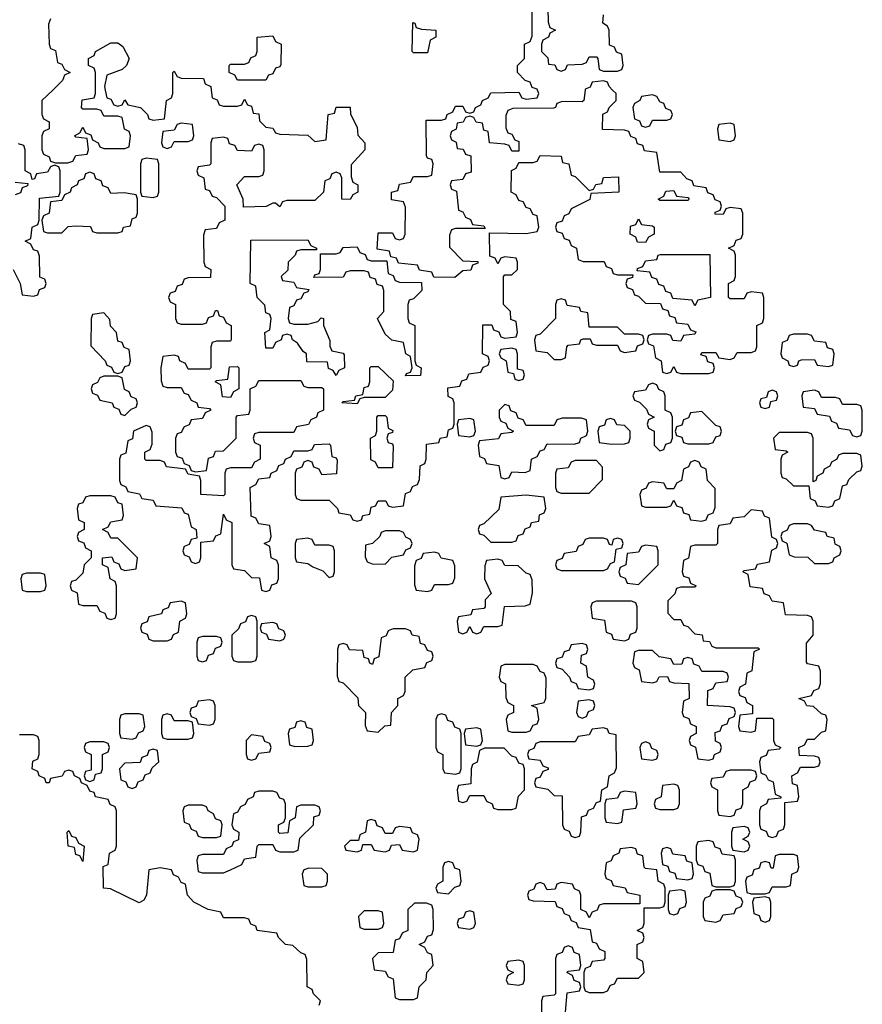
# Model space of a CAD drawing. Header units: inches. Extents: x 2773267 to 2867901, y 875810 to 985774.
# Tile 56 of 60: x 2813811 to 2816206, y 957400 to 960200. Entities that reach past the tile are written whole.
import ezdxf

# ---------------------------------------------------------------- set-up
doc = ezdxf.new("R2010")
doc.units = ezdxf.units.IN
doc.header["$MEASUREMENT"] = 0
doc.layers.add('C8915', color=7, linetype='Continuous')
doc.layers.add('C8916', color=7, linetype='Continuous')

msp = doc.modelspace()

# ---------------------------------------------------------------- linework, layer by layer
at = {"layer": 'C8915', "color": 6}
for points in [[(2813904.7, 960000), (2813874, 959970), (2813874, 959930), (2813878, 959918), (2813894, 959910), (2813894, 959890), (2813878, 959882), (2813874, 959870), (2813874, 959830), (2813878, 959818), (2813894, 959810), (2813898, 959798), (2813912.7, 959792.7), (2813947.3, 959792.7), (2813962, 959798), (2813970, 959814), (2814002, 959818), (2814006, 959830), (2814002, 959862), (2813970, 959866), (2813966, 959870), (2813982, 959878), (2813990, 959894), (2813998, 959878), (2814012.7, 959872.7), (2814018, 959858), (2814034, 959850), (2814038, 959838), (2814050, 959834), (2814110, 959834), (2814122, 959838), (2814126, 959870), (2814122, 959882), (2814108.4, 959888.4), (2814102, 959922), (2814090, 959926), (2814050, 959926), (2814042, 959942), (2814030, 959946), (2813990, 959946), (2813986, 959950), (2813988, 959972), (2814022, 959978), (2814026, 959990), (2814026, 960000)], [(2814053.9, 960000), (2814058, 959978), (2814070, 959974), (2814078, 959958), (2814090, 959954), (2814102, 959958), (2814110, 959972), (2814118, 959958), (2814154, 959950), (2814174, 959930), (2814178, 959918), (2814190, 959914), (2814222, 959918), (2814228, 959970), (2814242, 959978), (2814246, 959990), (2814246, 960000)], [(2814355.2, 960000), (2814358, 959978), (2814372, 959972), (2814378, 959958), (2814390, 959954), (2814430, 959954), (2814442, 959958), (2814450, 959974), (2814458, 959958), (2814470, 959954), (2814474, 959934), (2814490, 959932), (2814492, 959912), (2814510, 959894), (2814530, 959892), (2814538, 959878), (2814550, 959874), (2814630, 959872), (2814650, 959854), (2814682, 959858), (2814688, 959930), (2814706, 959934), (2814710, 959951.3), (2814750, 959951), (2814751, 959931), (2814770, 959894), (2814772, 959872), (2814792, 959850), (2814792, 959830), (2814752.7, 959787.3), (2814752.7, 959752.7), (2814758, 959738), (2814772, 959730), (2814772, 959710), (2814758, 959702), (2814750, 959688.7), (2814726, 959690), (2814726, 959750), (2814722, 959762), (2814710, 959766), (2814698, 959762), (2814692.7, 959747.3), (2814678, 959742), (2814674, 959710), (2814650, 959686), (2814570, 959686), (2814558, 959682), (2814550, 959668), (2814538, 959678), (2814530, 959678), (2814511, 959669), (2814447.3, 959667.3), (2814446, 959690), (2814428, 959730), (2814450, 959754), (2814490, 959754), (2814502, 959758), (2814506, 959770), (2814506, 959830), (2814502, 959842), (2814490, 959846), (2814478, 959842), (2814470, 959826), (2814430, 959828), (2814422, 959842), (2814407.3, 959847.3), (2814402, 959862), (2814390, 959866), (2814358, 959862), (2814354, 959850), (2814354, 959790), (2814350, 959786), (2814318, 959782), (2814314, 959770), (2814318, 959758), (2814334, 959750), (2814338, 959718), (2814350, 959714), (2814358, 959698), (2814370, 959694), (2814394, 959670), (2814394, 959630), (2814378, 959622), (2814370, 959606), (2814338, 959602), (2814332.7, 959587.3), (2814334, 959510), (2814338, 959498), (2814354, 959490), (2814352.7, 959467.3), (2814290, 959466), (2814278, 959462), (2814272.7, 959447.3), (2814258, 959442), (2814252.7, 959427.3), (2814238, 959422), (2814234, 959410), (2814238, 959398), (2814254, 959390), (2814254, 959350), (2814258, 959338), (2814270, 959334), (2814330, 959334), (2814342, 959338), (2814347.3, 959352.7), (2814362, 959358), (2814367.3, 959372.7), (2814372.7, 959372.7), (2814378, 959358), (2814390, 959354), (2814398, 959338), (2814412, 959330), (2814412, 959290), (2814410, 959286), (2814370, 959286), (2814358, 959282), (2814354, 959270), (2814354, 959210), (2814350, 959206), (2814290, 959206), (2814282, 959222), (2814266, 959230), (2814262, 959242), (2814250, 959246), (2814218, 959242), (2814212, 959210), (2814212.7, 959172.7), (2814218, 959158), (2814230, 959154), (2814270, 959154), (2814278, 959138), (2814290, 959134), (2814298, 959118), (2814314, 959110), (2814318, 959098), (2814350, 959094), (2814354, 959090), (2814338, 959082), (2814330, 959066), (2814298, 959062), (2814292, 959048), (2814278, 959042), (2814270, 959026), (2814258, 959022), (2814254, 959010), (2814254, 958970), (2814258, 958958), (2814272.7, 958952.7), (2814278, 958938), (2814292.7, 958932.7), (2814298, 958918), (2814310, 958914), (2814342, 958918), (2814347.3, 958952.7), (2814362, 958958), (2814367.3, 958972.7), (2814390, 958974), (2814426, 959010), (2814426, 959070), (2814430, 959074), (2814462, 959078), (2814466, 959090), (2814466, 959150), (2814482, 959158), (2814490, 959174), (2814610, 959174), (2814618, 959158), (2814630, 959154), (2814670, 959154), (2814674, 959150), (2814674, 959090), (2814658, 959082), (2814654, 959070), (2814638, 959062), (2814631.6, 959048.4), (2814598, 959042), (2814590, 959026), (2814490, 959026), (2814478, 959022), (2814474, 959010), (2814478, 958998), (2814494, 958990), (2814494, 958950), (2814478, 958942), (2814470, 958926), (2814410, 958926), (2814398, 958922), (2814394, 958910), (2814394, 958850), (2814390, 958846), (2814326, 958850), (2814326, 958890), (2814322, 958902), (2814290, 958908), (2814282, 958922), (2814228.4, 958928.4), (2814222, 958942), (2814210, 958946), (2814170, 958946), (2814166, 958950), (2814166, 958970), (2814182, 958978), (2814187.3, 958992.7), (2814187.3, 959027.3), (2814182, 959042), (2814170, 959046), (2814134, 959030), (2814131.6, 959008.4), (2814118, 959002), (2814112.7, 958967.3), (2814098, 958962), (2814094, 958950), (2814094, 958890), (2814098, 958878), (2814112, 958872), (2814118, 958858), (2814151.6, 958851.6), (2814158, 958838), (2814190, 958834), (2814198, 958818), (2814271.6, 958811.6), (2814278, 958798), (2814290, 958794), (2814298, 958758), (2814312, 958750), (2814314, 958726), (2814298, 958722), (2814292.7, 958707.3), (2814278, 958702), (2814274, 958690), (2814278, 958678), (2814292.7, 958672.7), (2814298, 958658), (2814310, 958654), (2814322, 958658), (2814326, 958670), (2814326, 958714), (2814362, 958718), (2814368, 958732), (2814382, 958738), (2814390, 958794), (2814398, 958778), (2814414, 958770), (2814414, 958650), (2814418, 958638), (2814450, 958634), (2814470, 958614), (2814492.7, 958612.7), (2814498, 958578), (2814510, 958574), (2814522, 958578), (2814527.3, 958592.7), (2814542, 958598), (2814546, 958610), (2814546, 958650), (2814542, 958662), (2814526, 958670), (2814522, 958702), (2814506, 958710), (2814522, 958718), (2814526, 958730), (2814522, 958762), (2814490, 958766), (2814482, 958782), (2814468.4, 958788.4), (2814466, 958870), (2814482, 958878), (2814490, 958894), (2814522, 958898), (2814526, 958910), (2814542, 958918), (2814547.3, 958932.7), (2814562, 958938), (2814566, 958950), (2814582, 958958), (2814590, 958974), (2814630, 958974), (2814642, 958978), (2814648.4, 958991.6), (2814690, 958994), (2814694, 958990), (2814698, 958958), (2814710, 958954), (2814712.7, 958947.3), (2814711.6, 958908.4), (2814670, 958906), (2814662, 958922), (2814647.3, 958927.3), (2814642, 958942), (2814630, 958946), (2814618, 958942), (2814612.7, 958927.3), (2814598, 958922), (2814594, 958910), (2814594, 958850), (2814598, 958838), (2814610, 958834), (2814690, 958834), (2814714, 958810), (2814718, 958798), (2814750, 958792), (2814758, 958778), (2814770, 958774), (2814782, 958778), (2814786, 958790), (2814806, 958794), (2814810, 958814), (2814822, 958818), (2814830, 958832), (2814851.6, 958831.6), (2814858, 958818), (2814870, 958814), (2814902, 958818), (2814907.3, 958852.7), (2814922, 958858), (2814927.3, 958872.7), (2814942, 958878), (2814947.3, 958892.7), (2814948.9, 958931.1), (2814962, 958938), (2814966, 958950), (2814967.3, 958992.7), (2815002, 958998), (2815006, 959010), (2815026, 959014), (2815030, 959034), (2815042, 959038), (2815046, 959050), (2815046, 959110), (2815042, 959122), (2815028.4, 959128.4), (2815027.3, 959152.7), (2815062, 959158), (2815067.3, 959172.7), (2815082, 959178), (2815087.3, 959192.7), (2815122, 959198), (2815128, 959212), (2815142, 959218), (2815146, 959230), (2815142, 959242), (2815126, 959250), (2815127.3, 959332.7), (2815152.7, 959332.7), (2815158, 959318), (2815172.7, 959312.7), (2815178, 959298), (2815190, 959294), (2815222, 959298), (2815226, 959310), (2815222, 959342), (2815207.3, 959347.3), (2815206, 959370), (2815186, 959390), (2815186, 959470), (2815190, 959474), (2815210, 959474), (2815226, 959490), (2815226, 959510), (2815222, 959522), (2815190, 959526), (2815178, 959522), (2815170, 959506), (2815162, 959522), (2815147.3, 959527.3), (2815146, 959594), (2815250, 959592), (2815282, 959598), (2815286, 959610), (2815282, 959642), (2815270, 959646), (2815262, 959662), (2815250, 959666), (2815242, 959682), (2815230, 959686), (2815222, 959702), (2815208, 959710), (2815208.4, 959771.6), (2815222, 959778), (2815230, 959794), (2815270, 959794), (2815282, 959798), (2815290, 959814), (2815350, 959812), (2815354, 959794), (2815372, 959790), (2815378, 959758), (2815390, 959754), (2815430, 959714), (2815442, 959718), (2815448.4, 959731.6), (2815466, 959734), (2815470, 959751.3), (2815512.7, 959752.7), (2815514, 959710), (2815434, 959706), (2815431.1, 959688.9), (2815378, 959662), (2815372, 959648), (2815358, 959642), (2815352.7, 959627.3), (2815338, 959622), (2815334, 959610), (2815338, 959598), (2815352.7, 959592.7), (2815358, 959578), (2815372.7, 959572.7), (2815378, 959558), (2815394, 959550), (2815398, 959518), (2815412.7, 959512.7), (2815472, 959512), (2815478, 959498), (2815492.7, 959492.7), (2815498, 959478), (2815510, 959474), (2815554, 959474), (2815552.7, 959467.3), (2815538, 959462), (2815534, 959450), (2815538, 959438), (2815552.7, 959432.7), (2815558, 959418), (2815570, 959414), (2815590, 959394), (2815632.7, 959392.7), (2815638, 959378), (2815652.7, 959372.7), (2815658, 959358), (2815672.7, 959352.7), (2815678, 959338), (2815710, 959334), (2815718, 959318), (2815732.7, 959312.7), (2815730, 959306), (2815698, 959302), (2815690, 959286), (2815667.3, 959287.3), (2815662, 959302), (2815650, 959306), (2815610, 959306), (2815598, 959302), (2815594, 959290), (2815598, 959278), (2815612.7, 959272.7), (2815618, 959238), (2815634, 959230), (2815638, 959198), (2815650, 959194), (2815662, 959198), (2815670, 959214), (2815678, 959198), (2815690, 959194), (2815770, 959194), (2815782, 959198), (2815786, 959210), (2815782, 959222), (2815767.3, 959227.3), (2815762, 959242), (2815747.3, 959247.3), (2815750, 959254), (2815790, 959254), (2815798, 959238), (2815830, 959234), (2815842, 959238), (2815850, 959254), (2815890, 959254), (2815902, 959258), (2815906, 959270), (2815906, 959330), (2815922, 959338), (2815926, 959350), (2815926, 959410), (2815922, 959422), (2815890, 959426), (2815878, 959422), (2815870, 959406), (2815830, 959406), (2815826, 959410), (2815826, 959450), (2815842, 959458), (2815846, 959470), (2815846, 959530), (2815842, 959542), (2815826, 959550), (2815842, 959558), (2815847.3, 959572.7), (2815862, 959578), (2815866, 959590), (2815866, 959650), (2815862, 959662), (2815830, 959666), (2815818, 959662), (2815810, 959646), (2815787.3, 959647.3), (2815787.3, 959652.7), (2815802, 959658), (2815806, 959670), (2815802, 959682), (2815787.3, 959687.3), (2815782, 959702), (2815767.3, 959707.3), (2815762, 959722), (2815727.3, 959727.3), (2815722, 959742), (2815707.3, 959747.3), (2815690, 959766), (2815630, 959766), (2815622, 959822), (2815587.3, 959827.3), (2815582, 959842), (2815567.3, 959847.3), (2815562, 959862), (2815548, 959868), (2815542, 959882), (2815530, 959886), (2815467.3, 959887.3), (2815468.4, 959931.6), (2815482, 959938), (2815486, 959950), (2815506, 959970), (2815506, 959990), (2815496, 960000)], [(2815417.7, 960000), (2815414, 959970), (2815410, 959966), (2815352.7, 959967.3), (2815338, 959962), (2815334, 959950), (2815328, 959948), (2815212.7, 959947.3), (2815198, 959942), (2815192.7, 959927.3), (2815192.7, 959892.7), (2815198, 959878), (2815210, 959874), (2815218, 959858), (2815230, 959854), (2815230, 959826), (2815210, 959826), (2815202, 959842), (2815190, 959846), (2815146, 959850), (2815142, 959882), (2815130, 959886), (2815126, 959906), (2815108.4, 959908.4), (2815102, 959922), (2815090, 959926), (2815078, 959922), (2815071.6, 959908.4), (2815054, 959906), (2815051.6, 959888.4), (2815038, 959882), (2815034, 959870), (2815038, 959858), (2815051.6, 959851.6), (2815054, 959834), (2815071.6, 959831.6), (2815078, 959818), (2815092.7, 959812.7), (2815094, 959766), (2815078, 959762), (2815070, 959746), (2815038, 959742), (2815034, 959730), (2815038, 959718), (2815052, 959712), (2815058, 959658), (2815070, 959654), (2815078, 959638), (2815092, 959632), (2815098, 959618), (2815130, 959614), (2815134, 959606), (2815050, 959606), (2815038, 959602), (2815032.7, 959587.3), (2815032.7, 959552.7), (2815070, 959514), (2815112.7, 959512.7), (2815112.7, 959507.3), (2815098, 959502), (2815092.7, 959487.3), (2815070, 959486), (2815047.3, 959467.3), (2814988, 959468), (2814982, 959482), (2814947.3, 959487.3), (2814942, 959502), (2814887.3, 959507.3), (2814882, 959522), (2814866, 959526), (2814862, 959542), (2814827.3, 959547.3), (2814830, 959594), (2814870, 959594), (2814878, 959578), (2814890, 959574), (2814902, 959578), (2814906, 959590), (2814907.3, 959667.3), (2814902, 959682), (2814867.3, 959687.3), (2814868, 959710), (2814886, 959714), (2814890, 959732), (2814922, 959738), (2814930, 959754), (2814970, 959754), (2814982, 959758), (2814986, 959790), (2814982, 959802), (2814970, 959806), (2814967.3, 959812.7), (2814966, 959914), (2815010, 959914), (2815022, 959918), (2815026, 959930), (2815042, 959938), (2815050, 959954), (2815070, 959954), (2815078, 959938), (2815090, 959934), (2815102, 959938), (2815106, 959950), (2815122, 959958), (2815126, 959970), (2815142, 959978), (2815150, 959992), (2815230, 959994), (2815238, 959978), (2815250, 959974), (2815282, 959978), (2815286, 959990), (2815282.7, 960000)], [(2813792, 959490), (2813812, 959450), (2813818, 959418), (2813850, 959414), (2813862, 959418), (2813867.3, 959432.7), (2813882, 959438), (2813886, 959450), (2813882, 959462), (2813868, 959468), (2813867.3, 959527.3), (2813862, 959542), (2813850, 959546), (2813842, 959562), (2813826, 959570), (2813842, 959578), (2813846, 959610), (2813862, 959618), (2813866, 959630), (2813867.3, 959692.7), (2813922, 959698), (2813926, 959710), (2813926, 959770), (2813922, 959782), (2813910, 959786), (2813898, 959782), (2813890, 959766), (2813858, 959762), (2813852.7, 959747.3), (2813846, 959746), (2813842, 959762), (2813826, 959770), (2813826, 959830), (2813822, 959842), (2813807.3, 959847.3)], [(2813798, 959738), (2813834, 959734), (2813832.7, 959727.3), (2813818, 959722), (2813812.7, 959707.3), (2813798, 959702)], [(2814662, 957398), (2814666, 957410), (2814646, 957430), (2814642, 957442), (2814628, 957450), (2814627.3, 957527.3), (2814622, 957542), (2814610, 957546), (2814587.3, 957567.3), (2814566, 957570), (2814546, 957590), (2814542, 957602), (2814486, 957610), (2814482, 957622), (2814468, 957628), (2814462, 957642), (2814450, 957646), (2814390, 957646), (2814382, 957662), (2814346, 957670), (2814306, 957690), (2814288, 957710), (2814282, 957742), (2814270, 957746), (2814262, 957762), (2814248, 957768), (2814242, 957782), (2814210, 957788), (2814178, 957782), (2814171.3, 957710), (2814163.6, 957696.4), (2814150, 957688.7), (2814068.7, 957728.7), (2814048.7, 957730), (2814048.4, 957791.6), (2814062, 957798), (2814066, 957830), (2814082, 957838), (2814086, 957850), (2814086, 957950), (2814082, 957962), (2814068, 957968), (2814062, 957982), (2814026, 957990), (2814022, 958002), (2814010, 958006), (2814002, 958022), (2813986, 958030), (2813982, 958042), (2813966, 958050), (2813962, 958062), (2813950, 958066), (2813938, 958062), (2813931.6, 958048.4), (2813898, 958042), (2813894, 958030), (2813886, 958030), (2813882, 958042), (2813866, 958050), (2813862, 958062), (2813846, 958070), (2813848.4, 958091.6), (2813862, 958098), (2813866, 958110), (2813866, 958150), (2813862, 958162), (2813850, 958166), (2813810, 958166)], [(2815362, 957378), (2815367.3, 957432.7), (2815402, 957438), (2815406, 957450), (2815402, 957462), (2815387.3, 957467.3), (2815382, 957482), (2815366, 957490), (2815370, 957494), (2815402, 957498), (2815406, 957510), (2815402, 957542), (2815387.3, 957547.3), (2815382, 957562), (2815370, 957566), (2815358, 957562), (2815352.7, 957547.3), (2815338, 957542), (2815334, 957530), (2815334, 957430), (2815330, 957426), (2815298, 957422), (2815294, 957410), (2815294, 957366)]]:
    msp.add_lwpolyline(points, dxfattribs=at)
for points in [[(2815610, 959986), (2815578, 959982), (2815574, 959970), (2815558, 959962), (2815554, 959950), (2815558, 959918), (2815572.7, 959912.7), (2815578, 959898), (2815590, 959894), (2815602, 959898), (2815610, 959914), (2815650, 959914), (2815662, 959918), (2815666, 959930), (2815662, 959942), (2815647.3, 959947.3), (2815642, 959962), (2815630, 959966), (2815622, 959982)], [(2814270, 959906), (2814258, 959902), (2814250, 959886), (2814218, 959882), (2814214, 959850), (2814218, 959838), (2814230, 959834), (2814242, 959838), (2814250, 959854), (2814290, 959854), (2814302, 959858), (2814306, 959870), (2814302, 959902)], [(2815830, 959906), (2815798, 959902), (2815794, 959890), (2815798, 959858), (2815830, 959854), (2815842, 959858), (2815846, 959870), (2815842, 959902)], [(2814170, 959806), (2814158, 959802), (2814154, 959790), (2814154, 959710), (2814158, 959698), (2814190, 959694), (2814202, 959698), (2814206, 959710), (2814206, 959790), (2814202, 959802)], [(2814010, 959766), (2813998, 959762), (2813992.7, 959747.3), (2813978, 959742), (2813974, 959730), (2813958, 959722), (2813954, 959710), (2813938, 959702), (2813930, 959686), (2813898, 959682), (2813894, 959650), (2813878, 959642), (2813874, 959630), (2813878, 959598), (2813890, 959594), (2813930, 959594), (2813948.4, 959611.6), (2813970, 959614), (2814011.6, 959611.6), (2814018, 959598), (2814030, 959594), (2814090, 959594), (2814102, 959598), (2814106, 959610), (2814126, 959614), (2814130, 959634), (2814142, 959638), (2814146, 959650), (2814146, 959690), (2814142, 959702), (2814107.3, 959707.3), (2814070, 959706), (2814062, 959722), (2814047.3, 959727.3), (2814042, 959742), (2814027.3, 959747.3), (2814022, 959762)], [(2815630, 959686), (2815626, 959690), (2815642, 959698), (2815647.3, 959712.7), (2815670, 959714), (2815678, 959698), (2815710, 959694), (2815714, 959690), (2815710, 959686)], [(2815590, 959566), (2815567.3, 959567.3), (2815562, 959582), (2815546, 959590), (2815547.3, 959612.7), (2815562, 959618), (2815570, 959634), (2815578, 959618), (2815610, 959614), (2815614, 959610), (2815614, 959590), (2815598, 959582)], [(2814590, 959334), (2814630, 959334), (2814658, 959342), (2814668, 959352), (2814674, 959350), (2814674, 959330), (2814692, 959288), (2814692, 959272), (2814698, 959258), (2814730, 959252), (2814732.7, 959247.3), (2814734, 959210), (2814718, 959202), (2814710, 959188), (2814702, 959202), (2814688.4, 959208.4), (2814686, 959226), (2814627.3, 959227.3), (2814626, 959250), (2814616.4, 959256.4), (2814600.4, 959280.4), (2814586, 959290), (2814582, 959302), (2814570, 959306), (2814558, 959302), (2814554, 959290), (2814538, 959282), (2814530, 959266), (2814510, 959266), (2814508, 959310), (2814522, 959318), (2814526, 959350), (2814522, 959362), (2814510, 959366), (2814508, 959388), (2814486, 959410), (2814482, 959442), (2814466, 959450), (2814467.3, 959572.7), (2814630, 959574), (2814638, 959558), (2814654, 959550), (2814654, 959546), (2814610, 959546), (2814598, 959542), (2814594, 959530), (2814574, 959510), (2814572.7, 959487.3), (2814554, 959470), (2814558, 959458), (2814590, 959454), (2814598, 959438), (2814632.7, 959432.7), (2814630, 959426), (2814618, 959422), (2814610, 959406), (2814598, 959402), (2814590, 959386), (2814578, 959382), (2814574, 959350), (2814578, 959338)], [(2814810, 959514), (2814854, 959514), (2814858, 959478), (2814872.7, 959472.7), (2814878, 959458), (2814890, 959454), (2814952.7, 959452.7), (2814954, 959430), (2814930, 959406), (2814918, 959402), (2814914, 959390), (2814914, 959350), (2814918, 959338), (2814934, 959330), (2814934, 959230), (2814938, 959218), (2814952, 959210), (2814950, 959188), (2814907.3, 959187.3), (2814910, 959194), (2814922, 959198), (2814926, 959210), (2814922, 959242), (2814908, 959250), (2814902, 959282), (2814868.4, 959288.4), (2814850, 959306), (2814828, 959350), (2814846, 959370), (2814846, 959430), (2814842, 959442), (2814827.3, 959447.3), (2814822, 959462), (2814807.3, 959467.3), (2814802, 959482), (2814790, 959486), (2814750, 959486), (2814738, 959482), (2814730, 959468), (2814647.3, 959467.3), (2814650, 959474), (2814662, 959478), (2814666, 959490), (2814666, 959534), (2814710, 959534), (2814722, 959538), (2814730, 959552), (2814770, 959554), (2814778, 959538), (2814792.7, 959532.7), (2814798, 959518)], [(2815730, 959386), (2815722, 959402), (2815667.3, 959407.3), (2815662, 959422), (2815647.3, 959427.3), (2815642, 959442), (2815627.3, 959447.3), (2815622, 959462), (2815607.3, 959467.3), (2815602, 959482), (2815566, 959486), (2815567.3, 959492.7), (2815582, 959498), (2815590, 959514), (2815622, 959518), (2815626, 959530), (2815632.7, 959532.7), (2815772.7, 959532.7), (2815774, 959410), (2815738, 959402)], [(2815350, 959406), (2815338, 959402), (2815334, 959390), (2815334, 959350), (2815290, 959306), (2815278, 959302), (2815274, 959290), (2815278, 959258), (2815310, 959254), (2815330, 959234), (2815350, 959234), (2815362, 959238), (2815366, 959270), (2815370, 959274), (2815402, 959278), (2815406, 959290), (2815412.7, 959292.7), (2815432.7, 959292.7), (2815438, 959278), (2815450, 959274), (2815510, 959274), (2815518, 959258), (2815530, 959254), (2815562, 959258), (2815567.3, 959272.7), (2815582, 959278), (2815586, 959290), (2815582, 959302), (2815570, 959306), (2815530, 959306), (2815510, 959326), (2815430, 959326), (2815426, 959366), (2815406, 959370), (2815402, 959382), (2815367.3, 959387.3), (2815362, 959402)], [(2814050, 959366), (2814018, 959362), (2814014, 959350), (2814012.7, 959272.7), (2814054, 959230), (2814058, 959218), (2814072, 959212), (2814078, 959198), (2814090, 959194), (2814102, 959198), (2814110, 959214), (2814122, 959218), (2814126, 959230), (2814122, 959262), (2814108, 959268), (2814102, 959282), (2814090, 959286), (2814086, 959310), (2814068.4, 959328.4), (2814067.3, 959347.3)], [(2816050, 959306), (2816010, 959306), (2815998, 959302), (2815992, 959288), (2815978, 959282), (2815974, 959250), (2815978, 959238), (2815994, 959230), (2815998, 959218), (2816010, 959214), (2816022, 959218), (2816026, 959230), (2816032.7, 959232.7), (2816070, 959234), (2816078, 959218), (2816110, 959214), (2816122, 959218), (2816126, 959250), (2816122, 959262), (2816107.3, 959267.3), (2816102, 959282), (2816070, 959286), (2816062, 959302)], [(2815210, 959266), (2815178, 959262), (2815174, 959250), (2815178, 959238), (2815194, 959230), (2815198, 959198), (2815214, 959194), (2815218, 959178), (2815230, 959174), (2815242, 959178), (2815246, 959190), (2815242, 959202), (2815226, 959206), (2815226, 959250), (2815222, 959262)], [(2814410, 959126), (2814387.3, 959127.3), (2814382, 959162), (2814366, 959170), (2814370, 959174), (2814402, 959178), (2814407.3, 959212.7), (2814430, 959214), (2814434, 959210), (2814434, 959150), (2814418, 959142)], [(2814770, 959108), (2814726, 959110), (2814730, 959114), (2814762, 959118), (2814766, 959130), (2814786, 959134), (2814790, 959154), (2814802, 959158), (2814806, 959170), (2814806, 959210), (2814810, 959214), (2814830, 959214), (2814872.7, 959172.7), (2814870, 959146), (2814850, 959126), (2814790, 959126), (2814778, 959122)], [(2814090, 959186), (2814050, 959186), (2814038, 959182), (2814032, 959168), (2814018, 959162), (2814014, 959150), (2814018, 959138), (2814032, 959132), (2814038, 959118), (2814074, 959110), (2814078, 959098), (2814092.7, 959092.7), (2814098, 959078), (2814110, 959074), (2814127.3, 959092.7), (2814142, 959098), (2814146, 959110), (2814142, 959122), (2814127.3, 959127.3), (2814122, 959142), (2814108.4, 959148.4), (2814102, 959182)], [(2815610, 959166), (2815598, 959162), (2815590, 959146), (2815558, 959142), (2815554, 959130), (2815558, 959118), (2815572.7, 959112.7), (2815592.7, 959092.7), (2815598, 959078), (2815614, 959070), (2815598, 959062), (2815594, 959050), (2815598, 959038), (2815614, 959030), (2815614, 958990), (2815630, 958974), (2815642, 958978), (2815647.3, 958992.7), (2815662, 958998), (2815666, 959010), (2815666, 959070), (2815662, 959082), (2815646, 959090), (2815646, 959130), (2815642, 959142), (2815628, 959148), (2815622, 959162)], [(2815950, 959146), (2815938, 959142), (2815934, 959126), (2815918, 959122), (2815914, 959110), (2815918, 959098), (2815930, 959094), (2815942, 959098), (2815946, 959114), (2815962, 959118), (2815966, 959130), (2815962, 959142)], [(2816070, 959146), (2816038, 959142), (2816034, 959130), (2816038, 959098), (2816070, 959094), (2816078, 959078), (2816112.7, 959072.7), (2816118, 959058), (2816132.7, 959052.7), (2816138, 959038), (2816170, 959034), (2816178, 959018), (2816190, 959014), (2816202, 959018), (2816206, 959030), (2816206, 959090), (2816202, 959102), (2816190, 959106), (2816150, 959106), (2816142, 959122), (2816130, 959126), (2816090, 959126), (2816082, 959142)], [(2815190, 959106), (2815174, 959090), (2815174, 959070), (2815178, 959058), (2815192.7, 959052.7), (2815198, 959038), (2815214, 959030), (2815210, 959026), (2815178, 959022), (2815171.6, 959008.4), (2815118, 959002), (2815114, 958990), (2815118, 958958), (2815132, 958952), (2815138, 958938), (2815172.7, 958932.7), (2815178, 958898), (2815190, 958894), (2815202, 958898), (2815210, 958914), (2815247.3, 958912.7), (2815262, 958918), (2815266, 958950), (2815282, 958958), (2815290, 958974), (2815302, 958978), (2815310, 958994), (2815387.3, 958992.7), (2815402, 958998), (2815406, 959010), (2815422, 959018), (2815426, 959030), (2815422, 959062), (2815407.3, 959067.3), (2815352.7, 959067.3), (2815338, 959062), (2815330, 959046), (2815250, 959046), (2815242, 959062), (2815227.3, 959067.3), (2815222, 959082), (2815207.3, 959087.3), (2815202, 959102)], [(2815750, 959086), (2815718, 959082), (2815712, 959068), (2815698, 959062), (2815692.7, 959047.3), (2815678, 959042), (2815674, 959030), (2815678, 959018), (2815692.7, 959012.7), (2815698, 958998), (2815710, 958994), (2815770, 958994), (2815782, 958998), (2815790, 959014), (2815802, 959018), (2815806, 959030), (2815802, 959042), (2815790, 959046)], [(2814830, 958926), (2814822, 958942), (2814808.4, 958948.4), (2814808, 959010), (2814822, 959018), (2814826, 959030), (2814826, 959070), (2814830, 959074), (2814850, 959074), (2814854, 959070), (2814858, 959038), (2814871.6, 959031.6), (2814870, 959026), (2814858, 959022), (2814854, 959010), (2814858, 958998), (2814870, 958994), (2814872.7, 958987.3), (2814870, 958926)], [(2815090, 959066), (2815058, 959062), (2815054, 959050), (2815058, 959018), (2815090, 959014), (2815102, 959018), (2815106, 959030), (2815102, 959062)], [(2815490, 959066), (2815478, 959062), (2815472.7, 959047.3), (2815458, 959042), (2815454, 959030), (2815458, 958998), (2815492.7, 958992.7), (2815530, 958994), (2815542, 958998), (2815546, 959010), (2815546, 959030), (2815530, 959046), (2815508, 959048), (2815502, 959062)], [(2816050, 959026), (2815970, 959026), (2815954, 959010), (2815958, 958978), (2815990, 958974), (2815994, 958970), (2815978, 958962), (2815974, 958950), (2815974, 958910), (2815978, 958898), (2815990, 958894), (2816010, 958874), (2816054, 958874), (2816058, 958838), (2816072, 958832), (2816078, 958818), (2816110, 958814), (2816122, 958818), (2816128, 958832), (2816142, 958838), (2816150, 958874), (2816162, 958878), (2816168, 958892), (2816190, 958914), (2816202, 958918), (2816206, 958930), (2816202, 958962), (2816190, 958966), (2816150, 958966), (2816138, 958962), (2816134, 958950), (2816118, 958942), (2816114, 958930), (2816098, 958922), (2816094, 958910), (2816078, 958902), (2816074, 958890), (2816066, 958886), (2816066, 959010), (2816062, 959022)], [(2815450, 958946), (2815390, 958946), (2815378, 958942), (2815370, 958926), (2815338, 958922), (2815334, 958910), (2815334, 958870), (2815338, 958858), (2815350, 958854), (2815430, 958854), (2815467.3, 958892.7), (2815467.3, 958927.3)], [(2815730, 958946), (2815718, 958942), (2815712, 958928), (2815698, 958922), (2815692, 958890), (2815678, 958882), (2815670, 958866), (2815650, 958866), (2815642, 958882), (2815610, 958886), (2815598, 958882), (2815592, 958868), (2815578, 958862), (2815574, 958850), (2815578, 958818), (2815590, 958814), (2815650, 958814), (2815662, 958818), (2815670, 958834), (2815678, 958818), (2815692.7, 958812.7), (2815698, 958798), (2815712.7, 958792.7), (2815718, 958778), (2815750, 958774), (2815762, 958778), (2815768, 958792), (2815782, 958798), (2815787.3, 958812.7), (2815787.3, 958867.3), (2815766, 958890), (2815762, 958922), (2815748, 958928), (2815742, 958942)], [(2814070, 958846), (2814010, 958846), (2813998, 958842), (2813990, 958826), (2813978, 958822), (2813974, 958810), (2813978, 958778), (2813994, 958770), (2813994, 958750), (2813978, 958742), (2813974, 958730), (2813978, 958718), (2813992.7, 958712.7), (2813998, 958698), (2814014, 958690), (2814014, 958670), (2813994, 958650), (2813990, 958626), (2813970, 958606), (2813958, 958602), (2813954, 958590), (2813958, 958578), (2813974, 958570), (2813978, 958538), (2813990, 958534), (2814030, 958534), (2814038, 958518), (2814052.7, 958512.7), (2814058, 958498), (2814070, 958494), (2814082, 958498), (2814086, 958510), (2814086, 958590), (2814082, 958602), (2814068, 958610), (2814062, 958642), (2814046, 958650), (2814046, 958670), (2814072.7, 958672.7), (2814078, 958658), (2814092.7, 958652.7), (2814098, 958638), (2814110, 958634), (2814142, 958638), (2814146, 958670), (2814090, 958726), (2814070, 958726), (2814062, 958742), (2814046, 958750), (2814062, 958758), (2814070, 958772), (2814102, 958778), (2814106, 958790), (2814102, 958822), (2814090, 958826), (2814082, 958842)], [(2815250, 958848), (2815178, 958842), (2815172.7, 958807.3), (2815130, 958766), (2815118, 958762), (2815114, 958750), (2815118, 958738), (2815130, 958734), (2815150, 958714), (2815210, 958714), (2815222, 958718), (2815227.3, 958732.7), (2815242, 958738), (2815248, 958752), (2815262, 958758), (2815266, 958770), (2815286, 958774), (2815288.4, 958791.6), (2815302, 958798), (2815306, 958810), (2815302, 958842)], [(2815890, 958806), (2815870, 958786), (2815838, 958782), (2815830, 958766), (2815798, 958762), (2815794, 958750), (2815794, 958710), (2815790, 958706), (2815730, 958706), (2815718, 958702), (2815711.6, 958668.4), (2815698, 958662), (2815694, 958630), (2815698, 958618), (2815712.7, 958612.7), (2815718, 958598), (2815734, 958590), (2815730, 958586), (2815690, 958586), (2815678, 958582), (2815672.7, 958567.3), (2815652.7, 958547.3), (2815652.7, 958512.7), (2815670, 958494), (2815690, 958494), (2815698, 958478), (2815710, 958474), (2815730, 958454), (2815751.1, 958451.1), (2815754, 958434), (2815771.6, 958431.6), (2815778, 958418), (2815790, 958414), (2815910, 958414), (2815914, 958410), (2815898, 958402), (2815891.6, 958348.4), (2815878, 958342), (2815874, 958310), (2815858, 958302), (2815854, 958290), (2815858, 958278), (2815872.7, 958272.7), (2815878, 958258), (2815894, 958250), (2815894, 958226), (2815858, 958222), (2815854, 958190), (2815858, 958178), (2815890, 958174), (2815902, 958178), (2815906, 958214), (2815950, 958214), (2815954, 958210), (2815954, 958150), (2815958, 958138), (2815974, 958130), (2815970, 958126), (2815938, 958122), (2815932.7, 958107.3), (2815918, 958102), (2815914, 958090), (2815918, 958058), (2815932, 958052), (2815938, 958038), (2815952.7, 958032.7), (2815958, 957998), (2815974, 957990), (2815974, 957986), (2815938, 957982), (2815934, 957970), (2815918, 957962), (2815914, 957950), (2815914, 957910), (2815918, 957898), (2815932.7, 957892.7), (2815938, 957878), (2815950, 957874), (2815962, 957878), (2815967.3, 957892.7), (2815982, 957898), (2815986, 957910), (2815986, 957974), (2816022, 957978), (2816026, 957990), (2816022, 958022), (2816007.3, 958027.3), (2816006, 958050), (2816022, 958058), (2816030, 958074), (2816070, 958074), (2816082, 958078), (2816086, 958090), (2816082, 958102), (2816070, 958106), (2816027.3, 958107.3), (2816026, 958130), (2816042, 958138), (2816050, 958154), (2816070, 958154), (2816090, 958174), (2816102, 958178), (2816106, 958210), (2816102, 958222), (2816090, 958226), (2816067.3, 958247.3), (2816048.4, 958248.4), (2816042, 958262), (2816026, 958270), (2816062, 958278), (2816068, 958292), (2816082, 958298), (2816087.3, 958312.7), (2816087.3, 958347.3), (2816082, 958362), (2816050, 958368), (2816047.3, 958372.7), (2816047.3, 958427.3), (2816066, 958450), (2816066, 958490), (2816062, 958502), (2816050, 958506), (2815987.3, 958507.3), (2815982, 958542), (2815950, 958546), (2815942, 958562), (2815927.3, 958567.3), (2815922, 958582), (2815887.3, 958587.3), (2815882, 958622), (2815866, 958630), (2815870, 958634), (2815902, 958638), (2815908.4, 958651.6), (2815942, 958658), (2815948.4, 958691.6), (2815962, 958698), (2815966, 958710), (2815962, 958722), (2815948.4, 958728.4), (2815942, 958782), (2815928, 958788), (2815922, 958802)], [(2816050, 958766), (2816010, 958766), (2815998, 958762), (2815992, 958748), (2815978, 958742), (2815974, 958730), (2815978, 958718), (2815991.6, 958711.6), (2815998, 958678), (2816012.7, 958672.7), (2816051.1, 958671.1), (2816070, 958654), (2816110, 958654), (2816122, 958658), (2816126, 958670), (2816142, 958678), (2816146, 958690), (2816142, 958702), (2816128.4, 958708.4), (2816126, 958726), (2816106, 958730), (2816102, 958742), (2816070, 958748), (2816062, 958762)], [(2814630, 958726), (2814598, 958722), (2814594, 958710), (2814594, 958670), (2814598, 958658), (2814630, 958654), (2814643.6, 958643.6), (2814672.7, 958632.7), (2814690, 958614), (2814702, 958618), (2814706, 958630), (2814706, 958690), (2814702, 958702), (2814690, 958706), (2814650, 958706), (2814642, 958722)], [(2814890, 958746), (2814850, 958746), (2814838, 958742), (2814834, 958730), (2814814, 958710), (2814794, 958706), (2814792.7, 958672.7), (2814798, 958658), (2814812.7, 958652.7), (2814850, 958652), (2814868.7, 958671.3), (2814902, 958678), (2814908, 958692), (2814922, 958698), (2814926, 958710), (2814922, 958722), (2814908, 958728), (2814902, 958742)], [(2815510, 958726), (2815498, 958722), (2815494, 958706), (2815487.3, 958707.3), (2815482, 958722), (2815470, 958726), (2815430, 958726), (2815418, 958722), (2815412, 958708), (2815398, 958702), (2815392.7, 958687.3), (2815358, 958682), (2815352.7, 958667.3), (2815338, 958662), (2815334, 958650), (2815338, 958638), (2815350, 958634), (2815470, 958634), (2815482, 958638), (2815490, 958654), (2815502, 958658), (2815506, 958694), (2815522, 958698), (2815526, 958710), (2815522, 958722)], [(2815590, 958706), (2815578, 958702), (2815570, 958686), (2815538, 958682), (2815534, 958650), (2815518, 958642), (2815514, 958630), (2815518, 958618), (2815532, 958612), (2815538, 958598), (2815570, 958594), (2815626, 958650), (2815626, 958690), (2815622, 958702)], [(2814990, 958686), (2814958, 958682), (2814952, 958668), (2814938, 958662), (2814932.7, 958647.3), (2814932.7, 958592.7), (2814938, 958578), (2814970, 958574), (2814982, 958578), (2814990, 958594), (2815030, 958594), (2815042, 958598), (2815047.3, 958612.7), (2815047.3, 958647.3), (2815042, 958662), (2815008.4, 958668.4), (2815002, 958682)], [(2815170, 958666), (2815138, 958662), (2815132.7, 958647.3), (2815132, 958610), (2815151.3, 958568.7), (2815134, 958550), (2815134, 958530), (2815130, 958526), (2815098, 958522), (2815092.7, 958507.3), (2815058, 958502), (2815054, 958490), (2815058, 958458), (2815070, 958454), (2815082, 958458), (2815090, 958474), (2815098, 958458), (2815110, 958454), (2815122, 958458), (2815130, 958474), (2815170, 958474), (2815182, 958478), (2815188.4, 958531.6), (2815247.3, 958532.7), (2815262, 958538), (2815268, 958570), (2815267.3, 958607.3), (2815262, 958622), (2815250, 958626), (2815227.3, 958647.3), (2815190, 958648), (2815182, 958662)], [(2813870, 958626), (2813830, 958626), (2813818, 958622), (2813814, 958610), (2813818, 958578), (2813830, 958574), (2813870, 958574), (2813882, 958578), (2813886, 958590), (2813882, 958622)], [(2814270, 958546), (2814238, 958542), (2814232.7, 958527.3), (2814218, 958522), (2814214, 958510), (2814178, 958502), (2814172.7, 958487.3), (2814158, 958482), (2814154, 958470), (2814158, 958458), (2814172.7, 958452.7), (2814178, 958438), (2814190, 958434), (2814230, 958434), (2814242, 958438), (2814248, 958452), (2814262, 958458), (2814266, 958490), (2814282, 958498), (2814286, 958510), (2814282, 958542)], [(2815550, 958546), (2815450, 958546), (2815438, 958542), (2815434, 958530), (2815438, 958498), (2815472.7, 958492.7), (2815478, 958458), (2815492.7, 958452.7), (2815498, 958438), (2815530, 958434), (2815542, 958438), (2815547.3, 958452.7), (2815562, 958458), (2815566, 958470), (2815566, 958530), (2815562, 958542)], [(2814470, 958506), (2814458, 958502), (2814452.7, 958487.3), (2814438, 958482), (2814432.7, 958467.3), (2814414, 958450), (2814414, 958390), (2814418, 958378), (2814430, 958374), (2814470, 958374), (2814482, 958378), (2814486, 958390), (2814486, 958490), (2814482, 958502)], [(2814530, 958486), (2814498, 958482), (2814494, 958470), (2814498, 958458), (2814512.7, 958452.7), (2814518, 958438), (2814550, 958434), (2814562, 958438), (2814566, 958450), (2814562, 958462), (2814547.3, 958467.3), (2814542, 958482)], [(2814370, 958446), (2814330, 958446), (2814318, 958442), (2814314, 958430), (2814314, 958390), (2814318, 958378), (2814330, 958374), (2814342, 958378), (2814347.3, 958392.7), (2814362, 958398), (2814367.3, 958412.7), (2814382, 958418), (2814386, 958430), (2814382, 958442)], [(2814907.3, 958467.3), (2814872.7, 958467.3), (2814858, 958462), (2814852, 958448), (2814838, 958442), (2814831.6, 958388.4), (2814818, 958382), (2814814, 958366), (2814806, 958370), (2814802, 958382), (2814790, 958386), (2814786, 958406), (2814748, 958408), (2814742, 958422), (2814730, 958426), (2814718, 958422), (2814714, 958410), (2814712.7, 958332.7), (2814718, 958318), (2814730, 958314), (2814771.6, 958271.6), (2814774, 958250), (2814794, 958230), (2814792.7, 958192.7), (2814798, 958178), (2814830, 958174), (2814848.4, 958191.6), (2814866, 958194), (2814868, 958230), (2814886, 958250), (2814886, 958270), (2814902, 958278), (2814906, 958290), (2814906, 958330), (2814928.4, 958351.6), (2814962, 958358), (2814968, 958372), (2814982, 958378), (2814986, 958390), (2814982, 958402), (2814970, 958406), (2814962, 958422), (2814950, 958426), (2814946, 958446), (2814926, 958450), (2814922, 958462)], [(2815410, 958426), (2815378, 958422), (2815372.7, 958407.3), (2815358, 958402), (2815352.7, 958387.3), (2815338, 958382), (2815334, 958370), (2815338, 958358), (2815352.7, 958352.7), (2815374, 958330), (2815378, 958318), (2815392.7, 958312.7), (2815398, 958298), (2815430, 958294), (2815442, 958298), (2815446, 958310), (2815442, 958322), (2815426, 958330), (2815422, 958362), (2815406, 958370), (2815407.3, 958392.7), (2815422, 958398), (2815426, 958410), (2815422, 958422)], [(2815610, 958406), (2815570, 958406), (2815558, 958402), (2815554, 958370), (2815558, 958358), (2815571.6, 958351.6), (2815578, 958318), (2815610, 958314), (2815622, 958318), (2815628.4, 958331.6), (2815652, 958332), (2815658, 958318), (2815670, 958314), (2815712.7, 958312.7), (2815714, 958270), (2815698, 958262), (2815694, 958230), (2815698, 958218), (2815712.7, 958212.7), (2815718, 958198), (2815734, 958190), (2815734, 958170), (2815718, 958162), (2815714, 958150), (2815718, 958138), (2815731.6, 958131.6), (2815738, 958098), (2815770, 958094), (2815782, 958098), (2815786, 958110), (2815802, 958118), (2815806, 958130), (2815802, 958142), (2815788.4, 958148.4), (2815787.3, 958172.7), (2815802, 958178), (2815807.3, 958192.7), (2815822, 958198), (2815827.3, 958212.7), (2815842, 958218), (2815846, 958230), (2815842, 958242), (2815830, 958246), (2815766, 958250), (2815767.3, 958292.7), (2815782, 958298), (2815790, 958314), (2815822, 958318), (2815826, 958330), (2815822, 958342), (2815810, 958346), (2815750, 958346), (2815742, 958362), (2815727.3, 958367.3), (2815722, 958382), (2815710, 958386), (2815698, 958382), (2815692.7, 958367.3), (2815670, 958366), (2815662, 958382), (2815628.4, 958388.4)], [(2815270, 958366), (2815190, 958366), (2815178, 958362), (2815174, 958330), (2815178, 958318), (2815191.6, 958311.6), (2815192.7, 958272.7), (2815198, 958258), (2815214, 958250), (2815214, 958230), (2815198, 958222), (2815194, 958210), (2815198, 958178), (2815210, 958174), (2815250, 958174), (2815262, 958178), (2815270, 958194), (2815282, 958198), (2815286, 958210), (2815282, 958242), (2815266, 958250), (2815302, 958258), (2815306, 958270), (2815307.3, 958327.3), (2815302, 958342), (2815290, 958346), (2815282, 958362)], [(2814350, 958266), (2814318, 958262), (2814312.7, 958247.3), (2814298, 958242), (2814294, 958230), (2814298, 958218), (2814312.7, 958212.7), (2814318, 958198), (2814350, 958194), (2814362, 958198), (2814366, 958210), (2814366, 958250), (2814362, 958262)], [(2815430, 958266), (2815398, 958262), (2815394, 958230), (2815398, 958218), (2815410, 958214), (2815422, 958218), (2815427.3, 958232.7), (2815442, 958238), (2815446, 958250), (2815442, 958262)], [(2814150, 958226), (2814110, 958226), (2814098, 958222), (2814094, 958210), (2814094, 958170), (2814098, 958158), (2814130, 958154), (2814142, 958158), (2814148, 958172), (2814162, 958178), (2814166, 958190), (2814162, 958222)], [(2814230, 958226), (2814218, 958222), (2814214, 958210), (2814214, 958170), (2814218, 958158), (2814230, 958154), (2814290, 958154), (2814302, 958158), (2814306, 958170), (2814302, 958202), (2814290, 958206), (2814250, 958206), (2814242, 958222)], [(2815010, 958226), (2814998, 958222), (2814994, 958210), (2814994, 958130), (2814998, 958118), (2815014, 958110), (2815014, 958070), (2815018, 958058), (2815050, 958054), (2815062, 958058), (2815066, 958070), (2815066, 958170), (2815062, 958182), (2815048, 958188), (2815042, 958202), (2815027.3, 958207.3), (2815022, 958222)], [(2814610, 958206), (2814598, 958202), (2814592.7, 958187.3), (2814578, 958182), (2814574, 958170), (2814578, 958138), (2814592.7, 958132.7), (2814630, 958134), (2814642, 958138), (2814646, 958150), (2814642, 958182), (2814627.3, 958187.3), (2814622, 958202)], [(2814470, 958166), (2814454, 958150), (2814454, 958110), (2814458, 958098), (2814470, 958094), (2814482, 958098), (2814490, 958114), (2814522, 958118), (2814526, 958130), (2814522, 958142), (2814507.3, 958147.3), (2814502, 958162)], [(2815110, 958186), (2815078, 958182), (2815074, 958170), (2815078, 958138), (2815110, 958134), (2815122, 958138), (2815126, 958150), (2815122, 958182)], [(2815470, 958186), (2815438, 958182), (2815430, 958166), (2815398, 958162), (2815390, 958146), (2815290, 958146), (2815278, 958142), (2815272.7, 958127.3), (2815258, 958122), (2815254, 958110), (2815258, 958098), (2815290, 958094), (2815298, 958078), (2815312.7, 958072.7), (2815312.7, 958067.3), (2815298, 958062), (2815290, 958046), (2815278, 958042), (2815274, 958030), (2815278, 958018), (2815311.6, 958011.6), (2815330, 957994), (2815352.7, 957992.7), (2815354, 957910), (2815358, 957898), (2815372.7, 957892.7), (2815378, 957878), (2815390, 957874), (2815402, 957878), (2815406, 957890), (2815407.3, 957932.7), (2815422, 957938), (2815428, 957952), (2815442, 957958), (2815450, 957974), (2815462, 957978), (2815466, 958010), (2815482, 958018), (2815486, 958050), (2815502, 958058), (2815507.3, 958072.7), (2815506, 958166), (2815486, 958170), (2815482, 958182)], [(2814050, 958146), (2814010, 958146), (2813998, 958142), (2813994, 958130), (2813998, 958118), (2814014, 958110), (2814014, 958066), (2813998, 958062), (2813994, 958050), (2813998, 958038), (2814010, 958034), (2814022, 958038), (2814026, 958054), (2814042, 958058), (2814046, 958070), (2814046, 958110), (2814062, 958118), (2814066, 958130), (2814062, 958142)], [(2815590, 958146), (2815578, 958142), (2815574, 958130), (2815578, 958098), (2815610, 958094), (2815622, 958098), (2815626, 958110), (2815622, 958122), (2815607.3, 958127.3), (2815602, 958142)], [(2814190, 958126), (2814178, 958122), (2814172.7, 958107.3), (2814158, 958102), (2814152.7, 958087.3), (2814110, 958086), (2814094, 958070), (2814098, 958038), (2814112.7, 958032.7), (2814118, 958018), (2814130, 958014), (2814142, 958018), (2814147.3, 958032.7), (2814162, 958038), (2814167.3, 958052.7), (2814182, 958058), (2814187.3, 958072.7), (2814206, 958090), (2814202, 958122)], [(2815188, 958128), (2815132, 958128), (2815118, 958122), (2815111.6, 958088.4), (2815098, 958082), (2815094, 958070), (2815092.7, 958027.3), (2815058, 958022), (2815054, 958010), (2815058, 957978), (2815070, 957974), (2815082, 957978), (2815090, 957994), (2815130, 957994), (2815138, 957978), (2815154, 957970), (2815158, 957958), (2815170, 957954), (2815210, 957954), (2815222, 957958), (2815228.4, 957991.6), (2815246, 958010), (2815246, 958070), (2815242, 958082), (2815230, 958086), (2815222, 958102), (2815210, 958106)], [(2815890, 958066), (2815830, 958066), (2815818, 958062), (2815810, 958046), (2815778, 958042), (2815774, 958030), (2815778, 958018), (2815794, 958010), (2815794, 957950), (2815798, 957938), (2815830, 957934), (2815842, 957938), (2815847.3, 957952.7), (2815862, 957958), (2815866, 957970), (2815866, 958010), (2815882, 958018), (2815887.3, 958032.7), (2815902, 958038), (2815906, 958050), (2815902, 958062)], [(2815670, 958026), (2815638, 958022), (2815634, 957990), (2815618, 957982), (2815614, 957970), (2815618, 957958), (2815630, 957954), (2815670, 957954), (2815682, 957958), (2815686, 957970), (2815686, 958010), (2815682, 958022)], [(2814530, 958006), (2814490, 958006), (2814478, 958002), (2814474, 957990), (2814458, 957982), (2814452, 957968), (2814438, 957962), (2814430, 957946), (2814418, 957942), (2814414, 957910), (2814418, 957898), (2814434, 957890), (2814432.7, 957867.3), (2814418, 957862), (2814414, 957850), (2814398, 957842), (2814390, 957826), (2814330, 957826), (2814318, 957822), (2814314, 957810), (2814318, 957778), (2814330, 957774), (2814390, 957774), (2814410, 957782), (2814442, 957798), (2814450, 957814), (2814482, 957818), (2814486, 957850), (2814490, 957854), (2814530, 957854), (2814538, 957838), (2814550, 957834), (2814590, 957834), (2814602, 957838), (2814607.3, 957872.7), (2814646, 957910), (2814647.3, 957932.7), (2814662, 957938), (2814666, 957950), (2814662, 957962), (2814650, 957966), (2814610, 957966), (2814598, 957962), (2814594, 957930), (2814578, 957922), (2814572.7, 957887.3), (2814550, 957886), (2814546, 957890), (2814546, 957910), (2814562, 957918), (2814566, 957930), (2814566, 957970), (2814562, 957982), (2814550, 957986), (2814542, 958002)], [(2815530, 958006), (2815518, 958002), (2815510, 957986), (2815478, 957982), (2815474, 957970), (2815474, 957930), (2815478, 957918), (2815510, 957914), (2815522, 957918), (2815527.3, 957952.7), (2815562, 957958), (2815566, 957970), (2815562, 958002)], [(2814330, 957966), (2814290, 957966), (2814278, 957962), (2814274, 957950), (2814278, 957918), (2814292.7, 957912.7), (2814298, 957898), (2814312.7, 957892.7), (2814318, 957878), (2814330, 957874), (2814370, 957874), (2814382, 957878), (2814386, 957910), (2814382, 957922), (2814367.3, 957927.3), (2814362, 957942), (2814346, 957950), (2814342, 957962)], [(2814810, 957926), (2814798, 957922), (2814794, 957890), (2814778, 957882), (2814774, 957866), (2814750, 957866), (2814734, 957850), (2814738, 957838), (2814770, 957834), (2814782, 957838), (2814786, 957854), (2814810, 957854), (2814818, 957838), (2814850, 957834), (2814862, 957838), (2814867.3, 957852.7), (2814890, 957854), (2814898, 957838), (2814930, 957834), (2814942, 957838), (2814946, 957870), (2814942, 957882), (2814927.3, 957887.3), (2814922, 957902), (2814890, 957906), (2814878, 957902), (2814870, 957886), (2814850, 957886), (2814842, 957902), (2814827.3, 957907.3), (2814822, 957922)], [(2813990, 957806), (2813982, 957822), (2813970, 957826), (2813966, 957846), (2813948.7, 957850), (2813946, 957890), (2813950, 957894), (2813958, 957878), (2813970, 957874), (2813978, 957858), (2813994, 957850)], [(2815870, 957906), (2815838, 957902), (2815834, 957890), (2815834, 957850), (2815838, 957838), (2815870, 957834), (2815882, 957838), (2815886, 957850), (2815882, 957862), (2815866, 957870), (2815882, 957878), (2815886, 957890), (2815882, 957902)], [(2815770, 957866), (2815738, 957862), (2815734, 957850), (2815734, 957810), (2815738, 957798), (2815752.7, 957792.7), (2815758, 957778), (2815772.7, 957772.7), (2815778, 957738), (2815790, 957734), (2815830, 957734), (2815842, 957738), (2815846, 957750), (2815846, 957810), (2815842, 957822), (2815807.3, 957827.3), (2815802, 957842), (2815787.3, 957847.3), (2815782, 957862)], [(2815550, 957846), (2815518, 957842), (2815514, 957830), (2815498, 957822), (2815492, 957808), (2815478, 957802), (2815474, 957770), (2815478, 957758), (2815492, 957752), (2815498, 957738), (2815531.6, 957731.6), (2815538, 957718), (2815574, 957710), (2815574, 957686), (2815470, 957686), (2815458, 957682), (2815452.7, 957667.3), (2815438, 957662), (2815430, 957646), (2815422, 957662), (2815406, 957670), (2815406, 957710), (2815402, 957722), (2815388, 957728), (2815382, 957742), (2815350, 957746), (2815338, 957742), (2815332.7, 957727.3), (2815310, 957726), (2815302, 957742), (2815290, 957746), (2815278, 957742), (2815272.7, 957727.3), (2815258, 957722), (2815254, 957710), (2815258, 957698), (2815270, 957694), (2815332.7, 957692.7), (2815338, 957678), (2815352.7, 957672.7), (2815358, 957658), (2815372.7, 957652.7), (2815378, 957638), (2815392.7, 957632.7), (2815398, 957618), (2815432.7, 957612.7), (2815438, 957578), (2815450, 957574), (2815458, 957558), (2815474, 957550), (2815474, 957530), (2815470, 957526), (2815438, 957522), (2815432.7, 957507.3), (2815418, 957502), (2815414, 957490), (2815414, 957450), (2815418, 957438), (2815430, 957434), (2815470, 957434), (2815482, 957438), (2815490, 957454), (2815502, 957458), (2815510, 957474), (2815570, 957474), (2815586, 957490), (2815582, 957522), (2815566, 957530), (2815566, 957570), (2815582, 957578), (2815586, 957590), (2815582, 957602), (2815566, 957610), (2815582, 957618), (2815586, 957630), (2815586, 957674), (2815630, 957674), (2815642, 957678), (2815646, 957690), (2815646, 957730), (2815642, 957742), (2815626, 957750), (2815622, 957782), (2815590, 957786), (2815586, 957790), (2815582, 957822), (2815567.3, 957827.3), (2815562, 957842)], [(2815650, 957846), (2815638, 957842), (2815634, 957830), (2815638, 957798), (2815652.7, 957792.7), (2815658, 957778), (2815672.7, 957772.7), (2815678, 957758), (2815710, 957754), (2815722, 957758), (2815726, 957770), (2815722, 957802), (2815707.3, 957807.3), (2815702, 957822), (2815667.3, 957827.3), (2815662, 957842)], [(2816010, 957826), (2815970, 957826), (2815958, 957822), (2815952.7, 957787.3), (2815947.3, 957787.3), (2815942, 957802), (2815930, 957806), (2815918, 957802), (2815912.7, 957787.3), (2815898, 957782), (2815892.7, 957767.3), (2815878, 957762), (2815874, 957750), (2815878, 957718), (2815890, 957714), (2815930, 957714), (2815942, 957718), (2815950, 957734), (2815990, 957734), (2816002, 957738), (2816006, 957770), (2816022, 957778), (2816026, 957790), (2816022, 957822)], [(2815030, 957806), (2815018, 957802), (2815014, 957790), (2815014, 957750), (2814998, 957742), (2814994, 957730), (2814998, 957718), (2815030, 957714), (2815047.3, 957732.7), (2815062, 957738), (2815066, 957750), (2815062, 957782), (2815047.3, 957787.3), (2815042, 957802)], [(2814632.7, 957787.3), (2814618, 957782), (2814614, 957770), (2814618, 957738), (2814630, 957734), (2814670, 957734), (2814682, 957738), (2814686, 957750), (2814686, 957770), (2814670, 957786)], [(2815690, 957726), (2815658, 957722), (2815654, 957710), (2815654, 957670), (2815658, 957658), (2815670, 957654), (2815682, 957658), (2815687.3, 957672.7), (2815702, 957678), (2815706, 957690), (2815702, 957722)], [(2815830, 957726), (2815790, 957726), (2815778, 957722), (2815772.7, 957707.3), (2815758, 957702), (2815754, 957690), (2815754, 957650), (2815758, 957638), (2815790, 957634), (2815802, 957638), (2815810, 957654), (2815842, 957658), (2815847.3, 957672.7), (2815862, 957678), (2815866, 957690), (2815862, 957702), (2815847.3, 957707.3), (2815842, 957722)], [(2814967.3, 957687.3), (2814932.7, 957687.3), (2814914, 957670), (2814914, 957610), (2814898, 957602), (2814890, 957586), (2814878, 957582), (2814872.7, 957547.3), (2814830, 957546), (2814814, 957530), (2814818, 957498), (2814850, 957494), (2814858, 957478), (2814872.7, 957472.7), (2814878, 957418), (2814890, 957414), (2814930, 957414), (2814942, 957418), (2814946, 957450), (2814966, 957470), (2814968, 957490), (2814986, 957510), (2814982, 957542), (2814970, 957546), (2814962, 957562), (2814946, 957570), (2814962, 957578), (2814970, 957594), (2814982, 957598), (2814987.3, 957612.7), (2814986, 957670), (2814982, 957682)], [(2815930, 957706), (2815898, 957702), (2815894, 957690), (2815898, 957658), (2815912.7, 957652.7), (2815918, 957638), (2815930, 957634), (2815942, 957638), (2815946, 957650), (2815946, 957690), (2815942, 957702)], [(2814830, 957666), (2814790, 957666), (2814774, 957650), (2814778, 957618), (2814790, 957614), (2814830, 957614), (2814842, 957618), (2814846, 957630), (2814842, 957662)], [(2815090, 957666), (2815078, 957662), (2815072.7, 957647.3), (2815058, 957642), (2815054, 957630), (2815058, 957618), (2815090, 957614), (2815102, 957618), (2815106, 957630), (2815102, 957662)], [(2815230, 957526), (2815198, 957522), (2815194, 957510), (2815198, 957498), (2815214, 957490), (2815198, 957482), (2815194, 957470), (2815198, 957458), (2815230, 957454), (2815242, 957458), (2815246, 957470), (2815246, 957510), (2815242, 957522)]]:
    msp.add_lwpolyline(points, close=True, dxfattribs=at)
at = {"layer": 'C8916', "color": 6}
for points in [[(2815282.7, 960000), (2815282, 960002), (2815267.3, 960007.3), (2815262, 960022), (2815247.3, 960027.3), (2815226, 960050), (2815226, 960070), (2815246, 960090), (2815246, 960130), (2815262, 960138), (2815267.3, 960152.7), (2815267.3, 960252.7)], [(2815312, 960232), (2815312.7, 960192.7), (2815318, 960178), (2815334, 960170), (2815318, 960162), (2815314, 960150), (2815298, 960142), (2815294, 960130), (2815294, 960110), (2815311.6, 960091.6), (2815314, 960074), (2815331.6, 960071.6), (2815338, 960058), (2815350, 960054), (2815362, 960058), (2815368.4, 960071.6), (2815410, 960074), (2815422, 960078), (2815430, 960094), (2815450, 960094), (2815454, 960090), (2815458, 960058), (2815470, 960054), (2815510, 960054), (2815522, 960058), (2815526, 960070), (2815522, 960102), (2815507.3, 960107.3), (2815502, 960122), (2815487.3, 960127.3), (2815486, 960170), (2815482, 960182), (2815468, 960190), (2815470, 960214)], [(2813898, 960202), (2813892.7, 960187.3), (2813894, 960130), (2813898, 960118), (2813912.7, 960112.7), (2813918, 960078), (2813930, 960074), (2813938, 960058), (2813954, 960050), (2813938, 960042), (2813932.7, 960027.3), (2813904.7, 960000)], [(2814026, 960000), (2814026, 960050), (2814022, 960062), (2814006, 960070), (2814006, 960090), (2814022, 960098), (2814026, 960110), (2814070, 960134), (2814090, 960134), (2814103.6, 960123.6), (2814122, 960090), (2814114, 960070), (2814102, 960058), (2814058, 960042), (2814052, 960010), (2814053.9, 960000)], [(2814246, 960000), (2814246, 960050), (2814250, 960054), (2814258, 960038), (2814270, 960034), (2814332.7, 960032.7), (2814338, 960018), (2814354, 960010), (2814355.2, 960000)], [(2815496, 960000), (2815486, 960010), (2815482, 960022), (2815470, 960026), (2815438, 960022), (2815432, 960008), (2815418, 960002), (2815417.7, 960000)]]:
    msp.add_lwpolyline(points, dxfattribs=at)
for points in [[(2814930, 960106), (2814926, 960110), (2814928.4, 960191.6), (2814934, 960190), (2814938, 960178), (2814952.7, 960172.7), (2814994, 960170), (2814994, 960150), (2814978, 960142), (2814970, 960106)], [(2814430, 960028), (2814422, 960042), (2814406, 960050), (2814406, 960070), (2814410, 960074), (2814450, 960074), (2814462, 960078), (2814468, 960092), (2814482, 960098), (2814486, 960110), (2814486, 960150), (2814530, 960154), (2814538, 960138), (2814554, 960130), (2814552.7, 960072.7), (2814550, 960066), (2814538, 960062), (2814530, 960046), (2814518, 960042), (2814510, 960028)]]:
    msp.add_lwpolyline(points, close=True, dxfattribs=at)

doc.saveas('drawing.dxf')
